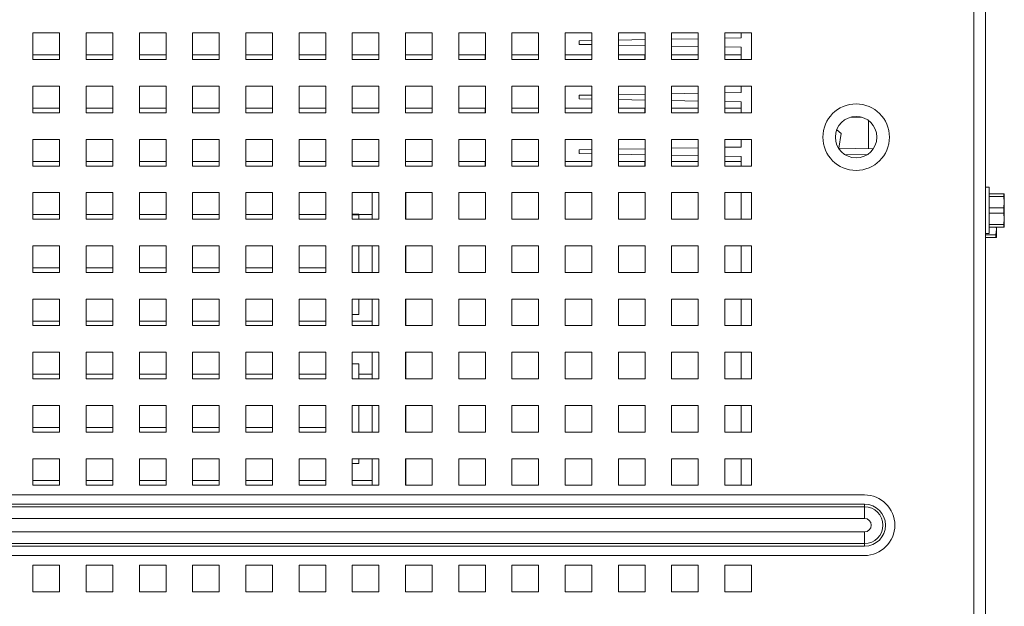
# Model space of a CAD drawing. Header units: inches. Extents: x 1 to 109, y 1 to 85.
# Tile 62 of 68: x 56.36 to 62.52, y 71.28 to 74.95. Entities that reach past the tile are written whole.
import ezdxf

# ---------------------------------------------------------------- set-up
doc = ezdxf.new("R2010")
doc.units = ezdxf.units.IN
doc.header["$MEASUREMENT"] = 0

msp = doc.modelspace()

# ---------------------------------------------------------------- linework, layer by layer
at = {"color": 7, "linetype": 'Continuous', "lineweight": 15, "ltscale": 5}
for p, q in [((62.3312, 67.4921), (62.3312, 80.6973)), ((62.4052, 80.6973), (62.4052, 67.4921)), ((56.6056, 74.8681), (56.4389, 74.8681)), ((56.4389, 74.8681), (56.4389, 74.7014)), ((56.6056, 74.7014), (56.6056, 74.8681)), ((56.9389, 74.8681), (56.7722, 74.8681)), ((56.7722, 74.8681), (56.7722, 74.7014)), ((56.9389, 74.7014), (56.9389, 74.8681)), ((57.2722, 74.8681), (57.1056, 74.8681)), ((57.1056, 74.8681), (57.1056, 74.7014)), ((57.2722, 74.7014), (57.2722, 74.8681)), ((57.6056, 74.8681), (57.4389, 74.8681)), ((57.4389, 74.8681), (57.4389, 74.7014)), ((57.6056, 74.7014), (57.6056, 74.8681)), ((57.9389, 74.8681), (57.7722, 74.8681)), ((57.7722, 74.8681), (57.7722, 74.7014)), ((57.9389, 74.7014), (57.9389, 74.8681)), ((58.2722, 74.8681), (58.1056, 74.8681)), ((58.1056, 74.8681), (58.1056, 74.7014)), ((58.2722, 74.7014), (58.2722, 74.8681)), ((58.6056, 74.8681), (58.4389, 74.8681)), ((58.4389, 74.8681), (58.4389, 74.7014)), ((58.6056, 74.7014), (58.6056, 74.8681)), ((58.9389, 74.8681), (58.7722, 74.8681)), ((58.7722, 74.8681), (58.7722, 74.7014)), ((58.9389, 74.7014), (58.9389, 74.8681)), ((59.2722, 74.8681), (59.1056, 74.8681)), ((59.1056, 74.8681), (59.1056, 74.7014)), ((59.2722, 74.7014), (59.2722, 74.8681)), ((59.6056, 74.8681), (59.4389, 74.8681)), ((59.4389, 74.8681), (59.4389, 74.7014)), ((59.6056, 74.7014), (59.6056, 74.8681)), ((59.9389, 74.8681), (59.7722, 74.8681)), ((59.7722, 74.8681), (59.7722, 74.7014)), ((59.8598, 74.8194), (59.9389, 74.8208)), ((59.8598, 74.7965), (59.8598, 74.8194)), ((59.9389, 74.7014), (59.9389, 74.8681)), ((60.2722, 74.8681), (60.1056, 74.8681)), ((60.1056, 74.8681), (60.1056, 74.7014)), ((60.1056, 74.8237), (60.2722, 74.8266)), ((60.2722, 74.7014), (60.2722, 74.8681)), ((60.6056, 74.8681), (60.4389, 74.8681)), ((60.4389, 74.8681), (60.4389, 74.7014)), ((60.4389, 74.8295), (60.6056, 74.8324)), ((60.6056, 74.7014), (60.6056, 74.8681)), ((60.9389, 74.8681), (60.7722, 74.8681)), ((60.7722, 74.8681), (60.7722, 74.7014)), ((60.7722, 74.8353), (60.8744, 74.8371)), ((60.8744, 74.8371), (60.8744, 74.8681)), ((60.9389, 74.7014), (60.9389, 74.8681)), ((59.9389, 74.7951), (59.8598, 74.7965)), ((60.2722, 74.7893), (60.1056, 74.7922)), ((60.6056, 74.7835), (60.4389, 74.7864)), ((60.8744, 74.7788), (60.7722, 74.7805)), ((60.8744, 74.7014), (60.8744, 74.7788)), ((56.4389, 74.7306), (56.6054, 74.7306)), ((56.4389, 74.7014), (56.6056, 74.7014)), ((56.6054, 74.7306), (56.6054, 74.7014)), ((56.7722, 74.7306), (56.9387, 74.7306)), ((56.7722, 74.7014), (56.9389, 74.7014)), ((56.9387, 74.7306), (56.9387, 74.7014)), ((57.1056, 74.7306), (57.2721, 74.7306)), ((57.1056, 74.7014), (57.2722, 74.7014)), ((57.2721, 74.7306), (57.2721, 74.7014)), ((57.4389, 74.7306), (57.6054, 74.7306)), ((57.4389, 74.7014), (57.6056, 74.7014)), ((57.6054, 74.7306), (57.6054, 74.7014)), ((57.7722, 74.7306), (57.9387, 74.7306)), ((57.7722, 74.7014), (57.9389, 74.7014)), ((57.9387, 74.7306), (57.9387, 74.7014)), ((58.1056, 74.7306), (58.2721, 74.7306)), ((58.1056, 74.7014), (58.2722, 74.7014)), ((58.2721, 74.7306), (58.2721, 74.7014)), ((58.4389, 74.7306), (58.6054, 74.7306)), ((58.4389, 74.7014), (58.6056, 74.7014)), ((58.6054, 74.7306), (58.6054, 74.7014)), ((58.7722, 74.7306), (58.9387, 74.7306)), ((58.7722, 74.7014), (58.9389, 74.7014)), ((58.9387, 74.7306), (58.9387, 74.7014)), ((59.1056, 74.7306), (59.2721, 74.7306)), ((59.1056, 74.7014), (59.2722, 74.7014)), ((59.2721, 74.7306), (59.2721, 74.7014)), ((59.4389, 74.7306), (59.6054, 74.7306)), ((59.4389, 74.7014), (59.6056, 74.7014)), ((59.6054, 74.7306), (59.6054, 74.7014)), ((59.7722, 74.7306), (59.9387, 74.7306)), ((59.7722, 74.7014), (59.9389, 74.7014)), ((59.9387, 74.7306), (59.9387, 74.7014)), ((60.1056, 74.7306), (60.2721, 74.7306)), ((60.1056, 74.7014), (60.2722, 74.7014)), ((60.2721, 74.7306), (60.2721, 74.7014)), ((60.4389, 74.7306), (60.6054, 74.7306)), ((60.4389, 74.7014), (60.6056, 74.7014)), ((60.6054, 74.7306), (60.6054, 74.7014)), ((60.7722, 74.7306), (60.8744, 74.7306)), ((60.7722, 74.7014), (60.9389, 74.7014)), ((56.6056, 74.5348), (56.4389, 74.5348)), ((56.4389, 74.5348), (56.4389, 74.3681)), ((56.6056, 74.3681), (56.6056, 74.5348)), ((56.9389, 74.5348), (56.7722, 74.5348)), ((56.7722, 74.5348), (56.7722, 74.3681)), ((56.9389, 74.3681), (56.9389, 74.5348)), ((57.2722, 74.5348), (57.1056, 74.5348)), ((57.1056, 74.5348), (57.1056, 74.3681)), ((57.2722, 74.3681), (57.2722, 74.5348)), ((57.6056, 74.5348), (57.4389, 74.5348)), ((57.4389, 74.5348), (57.4389, 74.3681)), ((57.6056, 74.3681), (57.6056, 74.5348)), ((57.9389, 74.5348), (57.7722, 74.5348)), ((57.7722, 74.5348), (57.7722, 74.3681)), ((57.9389, 74.3681), (57.9389, 74.5348)), ((58.2722, 74.5348), (58.1056, 74.5348)), ((58.1056, 74.5348), (58.1056, 74.3681)), ((58.2722, 74.3681), (58.2722, 74.5348)), ((58.6056, 74.5348), (58.4389, 74.5348)), ((58.4389, 74.5348), (58.4389, 74.3681)), ((58.6056, 74.3681), (58.6056, 74.5348)), ((58.9389, 74.5348), (58.7722, 74.5348)), ((58.7722, 74.5348), (58.7722, 74.3681)), ((58.9389, 74.3681), (58.9389, 74.5348)), ((59.2722, 74.5348), (59.1056, 74.5348)), ((59.1056, 74.5348), (59.1056, 74.3681)), ((59.2722, 74.3681), (59.2722, 74.5348)), ((59.6056, 74.5348), (59.4389, 74.5348)), ((59.4389, 74.5348), (59.4389, 74.3681)), ((59.6056, 74.3681), (59.6056, 74.5348)), ((59.9389, 74.5348), (59.7722, 74.5348)), ((59.7722, 74.5348), (59.7722, 74.3681)), ((59.9389, 74.3681), (59.9389, 74.5348)), ((60.2722, 74.5348), (60.1056, 74.5348)), ((60.1056, 74.5348), (60.1056, 74.3681)), ((60.2722, 74.3681), (60.2722, 74.5348)), ((60.6056, 74.5348), (60.4389, 74.5348)), ((60.4389, 74.5348), (60.4389, 74.3681)), ((60.6056, 74.3681), (60.6056, 74.5348)), ((60.9389, 74.5348), (60.7722, 74.5348)), ((60.7722, 74.5348), (60.7722, 74.3681)), ((60.8744, 74.4954), (60.8744, 74.5348)), ((60.9389, 74.3681), (60.9389, 74.5348)), ((59.8598, 74.4777), (59.9389, 74.4791)), ((59.8598, 74.4548), (59.8598, 74.4777)), ((59.9389, 74.4534), (59.8598, 74.4548)), ((60.1056, 74.482), (60.2722, 74.4849)), ((60.2722, 74.4476), (60.1056, 74.4505)), ((60.4389, 74.4878), (60.6056, 74.4907)), ((60.6056, 74.4418), (60.4389, 74.4447)), ((60.7722, 74.4936), (60.8744, 74.4954)), ((60.8744, 74.4371), (60.7722, 74.4389)), ((56.4389, 74.3973), (56.6054, 74.3973)), ((56.6054, 74.3973), (56.6054, 74.3681)), ((56.7722, 74.3973), (56.9387, 74.3973)), ((56.9387, 74.3973), (56.9387, 74.3681)), ((57.1056, 74.3973), (57.2721, 74.3973)), ((57.2721, 74.3973), (57.2721, 74.3681)), ((57.4389, 74.3973), (57.6054, 74.3973)), ((57.6054, 74.3973), (57.6054, 74.3681)), ((57.7722, 74.3973), (57.9387, 74.3973)), ((57.9387, 74.3973), (57.9387, 74.3681)), ((58.1056, 74.3973), (58.2721, 74.3973)), ((58.2721, 74.3973), (58.2721, 74.3681)), ((58.4389, 74.3973), (58.6054, 74.3973)), ((58.6054, 74.3973), (58.6054, 74.3681)), ((58.7722, 74.3973), (58.9387, 74.3973)), ((58.9387, 74.3973), (58.9387, 74.3681)), ((59.1056, 74.3973), (59.2721, 74.3973)), ((59.2721, 74.3973), (59.2721, 74.3681)), ((59.4389, 74.3973), (59.6054, 74.3973)), ((59.6054, 74.3973), (59.6054, 74.3681)), ((59.7722, 74.3973), (59.9387, 74.3973)), ((59.9387, 74.3973), (59.9387, 74.3681)), ((60.1056, 74.3973), (60.2721, 74.3973)), ((60.2721, 74.3973), (60.2721, 74.3681)), ((60.4389, 74.3973), (60.6054, 74.3973)), ((60.6054, 74.3973), (60.6054, 74.3681)), ((60.7722, 74.3973), (60.8744, 74.3973)), ((60.8744, 74.3681), (60.8744, 74.4371)), ((56.4389, 74.3681), (56.6056, 74.3681)), ((56.7722, 74.3681), (56.9389, 74.3681)), ((57.1056, 74.3681), (57.2722, 74.3681)), ((57.4389, 74.3681), (57.6056, 74.3681)), ((57.7722, 74.3681), (57.9389, 74.3681)), ((58.1056, 74.3681), (58.2722, 74.3681)), ((58.4389, 74.3681), (58.6056, 74.3681)), ((58.7722, 74.3681), (58.9389, 74.3681)), ((59.1056, 74.3681), (59.2722, 74.3681)), ((59.4389, 74.3681), (59.6056, 74.3681)), ((59.7722, 74.3681), (59.9389, 74.3681)), ((60.1056, 74.3681), (60.2722, 74.3681)), ((60.4389, 74.3681), (60.6056, 74.3681)), ((60.7722, 74.3681), (60.9389, 74.3681)), ((61.6283, 74.3411), (61.5604, 74.3411)), ((61.6731, 74.319), (61.6731, 74.1426)), ((61.5003, 74.2395), (61.4727, 74.2614)), ((56.6056, 74.2014), (56.4389, 74.2014)), ((56.4389, 74.2014), (56.4389, 74.0348)), ((56.6056, 74.0348), (56.6056, 74.2014)), ((56.9389, 74.2014), (56.7722, 74.2014)), ((56.7722, 74.2014), (56.7722, 74.0348)), ((56.9389, 74.0348), (56.9389, 74.2014)), ((57.2722, 74.2014), (57.1056, 74.2014)), ((57.1056, 74.2014), (57.1056, 74.0348)), ((57.2722, 74.0348), (57.2722, 74.2014)), ((57.6056, 74.2014), (57.4389, 74.2014)), ((57.4389, 74.2014), (57.4389, 74.0348)), ((57.6056, 74.0348), (57.6056, 74.2014)), ((57.9389, 74.2014), (57.7722, 74.2014)), ((57.7722, 74.2014), (57.7722, 74.0348)), ((57.9389, 74.0348), (57.9389, 74.2014)), ((58.2722, 74.2014), (58.1056, 74.2014)), ((58.1056, 74.2014), (58.1056, 74.0348)), ((58.2722, 74.0348), (58.2722, 74.2014)), ((58.6056, 74.2014), (58.4389, 74.2014)), ((58.4389, 74.2014), (58.4389, 74.0348)), ((58.6056, 74.0348), (58.6056, 74.2014)), ((58.9389, 74.2014), (58.7722, 74.2014)), ((58.7722, 74.2014), (58.7722, 74.0348)), ((58.9389, 74.0348), (58.9389, 74.2014)), ((59.2722, 74.2014), (59.1056, 74.2014)), ((59.1056, 74.2014), (59.1056, 74.0348)), ((59.2722, 74.0348), (59.2722, 74.2014)), ((59.6056, 74.2014), (59.4389, 74.2014)), ((59.4389, 74.2014), (59.4389, 74.0348)), ((59.6056, 74.0348), (59.6056, 74.2014)), ((59.9389, 74.2014), (59.7722, 74.2014)), ((59.7722, 74.2014), (59.7722, 74.0348)), ((59.9389, 74.0348), (59.9389, 74.2014)), ((60.2722, 74.2014), (60.1056, 74.2014)), ((60.1056, 74.2014), (60.1056, 74.0348)), ((60.2722, 74.0348), (60.2722, 74.2014)), ((60.6056, 74.2014), (60.4389, 74.2014)), ((60.4389, 74.2014), (60.4389, 74.0348)), ((60.6056, 74.0348), (60.6056, 74.2014)), ((60.9389, 74.2014), (60.7722, 74.2014)), ((60.7722, 74.2014), (60.7722, 74.0348)), ((60.8744, 74.1538), (60.8744, 74.2014)), ((60.9389, 74.0348), (60.9389, 74.2014)), ((61.4863, 74.1458), (61.5003, 74.2395)), ((59.8598, 74.136), (59.9389, 74.1374)), ((59.8598, 74.1131), (59.8598, 74.136)), ((60.1056, 74.1403), (60.2722, 74.1432)), ((60.4389, 74.1462), (60.6056, 74.1491)), ((60.7722, 74.152), (60.8744, 74.1538)), ((61.7016, 74.1421), (61.4847, 74.1459)), ((59.9389, 74.1118), (59.8598, 74.1131)), ((60.2722, 74.1059), (60.1056, 74.1088)), ((60.6056, 74.1001), (60.4389, 74.103)), ((60.8744, 74.0954), (60.7722, 74.0972)), ((60.8744, 74.0348), (60.8744, 74.0954)), ((61.5276, 74.1041), (61.665, 74.1065)), ((56.4389, 74.0639), (56.6054, 74.0639)), ((56.4389, 74.0348), (56.6056, 74.0348)), ((56.6054, 74.0639), (56.6054, 74.0348)), ((56.7722, 74.0639), (56.9387, 74.0639)), ((56.7722, 74.0348), (56.9389, 74.0348)), ((56.9387, 74.0639), (56.9387, 74.0348)), ((57.1056, 74.0639), (57.2721, 74.0639)), ((57.1056, 74.0348), (57.2722, 74.0348)), ((57.2721, 74.0639), (57.2721, 74.0348)), ((57.4389, 74.0639), (57.6054, 74.0639)), ((57.4389, 74.0348), (57.6056, 74.0348)), ((57.6054, 74.0639), (57.6054, 74.0348)), ((57.7722, 74.0639), (57.9387, 74.0639)), ((57.7722, 74.0348), (57.9389, 74.0348)), ((57.9387, 74.0639), (57.9387, 74.0348)), ((58.1056, 74.0639), (58.2721, 74.0639)), ((58.1056, 74.0348), (58.2722, 74.0348)), ((58.2721, 74.0639), (58.2721, 74.0348)), ((58.4389, 74.0639), (58.6054, 74.0639)), ((58.4389, 74.0348), (58.6056, 74.0348)), ((58.6054, 74.0639), (58.6054, 74.0348)), ((58.7722, 74.0639), (58.9387, 74.0639)), ((58.7722, 74.0348), (58.9389, 74.0348)), ((58.9387, 74.0639), (58.9387, 74.0348)), ((59.1056, 74.0639), (59.2721, 74.0639)), ((59.1056, 74.0348), (59.2722, 74.0348)), ((59.2721, 74.0639), (59.2721, 74.0348)), ((59.4389, 74.0639), (59.6054, 74.0639)), ((59.4389, 74.0348), (59.6056, 74.0348)), ((59.6054, 74.0639), (59.6054, 74.0348)), ((59.7722, 74.0639), (59.9387, 74.0639)), ((59.7722, 74.0348), (59.9389, 74.0348)), ((59.9387, 74.0639), (59.9387, 74.0348)), ((60.1056, 74.0639), (60.2721, 74.0639)), ((60.1056, 74.0348), (60.2722, 74.0348)), ((60.2721, 74.0639), (60.2721, 74.0348)), ((60.4389, 74.0639), (60.6054, 74.0639)), ((60.4389, 74.0348), (60.6056, 74.0348)), ((60.6054, 74.0639), (60.6054, 74.0348)), ((60.7722, 74.0639), (60.8744, 74.0639)), ((60.7722, 74.0348), (60.9389, 74.0348)), ((62.4287, 73.9014), (62.4052, 73.9014)), ((62.4287, 73.6114), (62.4287, 73.9014)), ((56.6056, 73.8681), (56.4389, 73.8681)), ((56.4389, 73.8681), (56.4389, 73.7014)), ((56.6056, 73.7014), (56.6056, 73.8681)), ((56.9389, 73.8681), (56.7722, 73.8681)), ((56.7722, 73.8681), (56.7722, 73.7014)), ((56.9389, 73.7014), (56.9389, 73.8681)), ((57.2722, 73.8681), (57.1056, 73.8681)), ((57.1056, 73.8681), (57.1056, 73.7014)), ((57.2722, 73.7014), (57.2722, 73.8681)), ((57.6056, 73.8681), (57.4389, 73.8681)), ((57.4389, 73.8681), (57.4389, 73.7014)), ((57.6056, 73.7014), (57.6056, 73.8681)), ((57.9389, 73.8681), (57.7722, 73.8681)), ((57.7722, 73.8681), (57.7722, 73.7014)), ((57.9389, 73.7014), (57.9389, 73.8681)), ((58.2722, 73.8681), (58.1056, 73.8681)), ((58.1056, 73.8681), (58.1056, 73.7014)), ((58.2722, 73.7014), (58.2722, 73.8681)), ((58.6056, 73.8681), (58.4389, 73.8681)), ((58.4389, 73.8681), (58.4389, 73.7014)), ((58.5623, 73.7014), (58.5623, 73.8681)), ((58.6056, 73.7014), (58.6056, 73.8681)), ((58.9389, 73.8681), (58.7722, 73.8681)), ((58.7722, 73.8681), (58.7722, 73.7014)), ((58.7739, 73.8681), (58.7739, 73.7014)), ((58.9389, 73.7014), (58.9389, 73.8681)), ((59.2722, 73.8681), (59.1056, 73.8681)), ((59.1056, 73.8681), (59.1056, 73.7014)), ((59.2722, 73.7014), (59.2722, 73.8681)), ((59.6056, 73.8681), (59.4389, 73.8681)), ((59.4389, 73.8681), (59.4389, 73.7014)), ((59.6056, 73.7014), (59.6056, 73.8681)), ((59.9389, 73.8681), (59.7722, 73.8681)), ((59.7722, 73.8681), (59.7722, 73.7014)), ((59.9389, 73.7014), (59.9389, 73.8681)), ((60.2722, 73.8681), (60.1056, 73.8681)), ((60.1056, 73.8681), (60.1056, 73.7014)), ((60.2722, 73.7014), (60.2722, 73.8681)), ((60.6056, 73.8681), (60.4389, 73.8681)), ((60.4389, 73.8681), (60.4389, 73.7014)), ((60.6056, 73.7014), (60.6056, 73.8681)), ((60.9389, 73.8681), (60.7722, 73.8681)), ((60.7722, 73.8681), (60.7722, 73.7014)), ((60.8744, 73.7014), (60.8744, 73.8681)), ((60.9389, 73.7014), (60.9389, 73.8681)), ((62.4287, 73.8606), (62.5191, 73.8606)), ((62.5191, 73.8441), (62.4287, 73.8441)), ((62.5191, 73.8441), (62.5191, 73.8606)), ((62.5227, 73.8085), (62.5191, 73.8441)), ((62.5227, 73.8598), (62.5223, 73.8606)), ((62.5227, 73.8598), (62.5227, 73.8085)), ((62.4287, 73.7729), (62.5191, 73.7729)), ((62.5191, 73.7729), (62.5227, 73.8085)), ((62.5191, 73.74), (62.5191, 73.7729)), ((62.5227, 73.8085), (62.5227, 73.7043)), ((56.4389, 73.7306), (56.6054, 73.7306)), ((56.4389, 73.7014), (56.6056, 73.7014)), ((56.6054, 73.7306), (56.6054, 73.7014)), ((56.7722, 73.7306), (56.9387, 73.7306)), ((56.7722, 73.7014), (56.9389, 73.7014)), ((56.9387, 73.7306), (56.9387, 73.7014)), ((57.1056, 73.7306), (57.2721, 73.7306)), ((57.1056, 73.7014), (57.2722, 73.7014)), ((57.2721, 73.7306), (57.2721, 73.7014)), ((57.4389, 73.7306), (57.6054, 73.7306)), ((57.4389, 73.7014), (57.6056, 73.7014)), ((57.6054, 73.7306), (57.6054, 73.7014)), ((57.7722, 73.7306), (57.9387, 73.7306)), ((57.7722, 73.7014), (57.9389, 73.7014)), ((57.9387, 73.7306), (57.9387, 73.7014)), ((58.1056, 73.7306), (58.2721, 73.7306)), ((58.1056, 73.7014), (58.2722, 73.7014)), ((58.2721, 73.7306), (58.2721, 73.7014)), ((58.4389, 73.7327), (58.479, 73.7327)), ((58.4389, 73.7292), (58.479, 73.7292)), ((58.4389, 73.7014), (58.6056, 73.7014)), ((58.479, 73.7292), (58.479, 73.7327)), ((58.479, 73.7306), (58.5623, 73.7306)), ((58.479, 73.7014), (58.479, 73.7292)), ((58.7722, 73.7014), (58.9389, 73.7014)), ((59.1056, 73.7014), (59.2722, 73.7014)), ((59.4389, 73.7014), (59.6056, 73.7014)), ((59.7722, 73.7014), (59.9389, 73.7014)), ((60.1056, 73.7014), (60.2722, 73.7014)), ((60.4389, 73.7014), (60.6056, 73.7014)), ((60.7722, 73.7014), (60.9389, 73.7014)), ((62.5191, 73.74), (62.4287, 73.74)), ((62.5227, 73.7043), (62.5191, 73.74)), ((62.5191, 73.6687), (62.5227, 73.7043)), ((62.5227, 73.6531), (62.5227, 73.7043)), ((62.4287, 73.6687), (62.5191, 73.6687)), ((62.5191, 73.6523), (62.4287, 73.6523)), ((62.4692, 73.603), (62.4729, 73.6387)), ((62.4729, 73.6387), (62.4715, 73.6523)), ((62.4729, 73.6523), (62.4729, 73.6387)), ((62.4729, 73.5874), (62.4729, 73.6387)), ((62.5191, 73.6523), (62.5191, 73.6687)), ((62.5223, 73.6523), (62.5227, 73.6531)), ((62.4052, 73.6114), (62.4287, 73.6114)), ((62.4052, 73.603), (62.4692, 73.603)), ((62.4692, 73.5866), (62.4052, 73.5866)), ((62.4692, 73.5866), (62.4692, 73.603)), ((62.4725, 73.5866), (62.4729, 73.5874)), ((56.6056, 73.5348), (56.4389, 73.5348)), ((56.4389, 73.5348), (56.4389, 73.3681)), ((56.6056, 73.3681), (56.6056, 73.5348)), ((56.9389, 73.5348), (56.7722, 73.5348)), ((56.7722, 73.5348), (56.7722, 73.3681)), ((56.9389, 73.3681), (56.9389, 73.5348)), ((57.2722, 73.5348), (57.1056, 73.5348)), ((57.1056, 73.5348), (57.1056, 73.3681)), ((57.2722, 73.3681), (57.2722, 73.5348)), ((57.6056, 73.5348), (57.4389, 73.5348)), ((57.4389, 73.5348), (57.4389, 73.3681)), ((57.6056, 73.3681), (57.6056, 73.5348)), ((57.9389, 73.5348), (57.7722, 73.5348)), ((57.7722, 73.5348), (57.7722, 73.3681)), ((57.9389, 73.3681), (57.9389, 73.5348)), ((58.2722, 73.5348), (58.1056, 73.5348)), ((58.1056, 73.5348), (58.1056, 73.3681)), ((58.2722, 73.3681), (58.2722, 73.5348)), ((58.6056, 73.5348), (58.4389, 73.5348)), ((58.4389, 73.5348), (58.4389, 73.3681)), ((58.479, 73.4204), (58.479, 73.5348)), ((58.5623, 73.3681), (58.5623, 73.5348)), ((58.6056, 73.3681), (58.6056, 73.5348)), ((58.9389, 73.5348), (58.7722, 73.5348)), ((58.7722, 73.5348), (58.7722, 73.3681)), ((58.7739, 73.5348), (58.7739, 73.3681)), ((58.9389, 73.3681), (58.9389, 73.5348)), ((59.2722, 73.5348), (59.1056, 73.5348)), ((59.1056, 73.5348), (59.1056, 73.3681)), ((59.2722, 73.3681), (59.2722, 73.5348)), ((59.6056, 73.5348), (59.4389, 73.5348)), ((59.4389, 73.5348), (59.4389, 73.3681)), ((59.6056, 73.3681), (59.6056, 73.5348)), ((59.9389, 73.5348), (59.7722, 73.5348)), ((59.7722, 73.5348), (59.7722, 73.3681)), ((59.9389, 73.3681), (59.9389, 73.5348)), ((60.2722, 73.5348), (60.1056, 73.5348)), ((60.1056, 73.5348), (60.1056, 73.3681)), ((60.2722, 73.3681), (60.2722, 73.5348)), ((60.6056, 73.5348), (60.4389, 73.5348)), ((60.4389, 73.5348), (60.4389, 73.3681)), ((60.6056, 73.3681), (60.6056, 73.5348)), ((60.9389, 73.5348), (60.7722, 73.5348)), ((60.7722, 73.5348), (60.7722, 73.3681)), ((60.8744, 73.3681), (60.8744, 73.5348)), ((60.9389, 73.3681), (60.9389, 73.5348)), ((56.4389, 73.3973), (56.6054, 73.3973)), ((56.6054, 73.3973), (56.6054, 73.3681)), ((56.7722, 73.3973), (56.9387, 73.3973)), ((56.9387, 73.3973), (56.9387, 73.3681)), ((57.1056, 73.3973), (57.2721, 73.3973)), ((57.2721, 73.3973), (57.2721, 73.3681)), ((57.4389, 73.3973), (57.6054, 73.3973)), ((57.6054, 73.3973), (57.6054, 73.3681)), ((57.7722, 73.3973), (57.9387, 73.3973)), ((57.9387, 73.3973), (57.9387, 73.3681)), ((58.1056, 73.3973), (58.2721, 73.3973)), ((58.2721, 73.3973), (58.2721, 73.3681)), ((58.479, 73.3681), (58.479, 73.4204)), ((56.4389, 73.3681), (56.6056, 73.3681)), ((56.7722, 73.3681), (56.9389, 73.3681)), ((57.1056, 73.3681), (57.2722, 73.3681)), ((57.4389, 73.3681), (57.6056, 73.3681)), ((57.7722, 73.3681), (57.9389, 73.3681)), ((58.1056, 73.3681), (58.2722, 73.3681)), ((58.4389, 73.3681), (58.6056, 73.3681)), ((58.7722, 73.3681), (58.9389, 73.3681)), ((59.1056, 73.3681), (59.2722, 73.3681)), ((59.4389, 73.3681), (59.6056, 73.3681)), ((59.7722, 73.3681), (59.9389, 73.3681)), ((60.1056, 73.3681), (60.2722, 73.3681)), ((60.4389, 73.3681), (60.6056, 73.3681)), ((60.7722, 73.3681), (60.9389, 73.3681)), ((56.6056, 73.2014), (56.4389, 73.2014)), ((56.4389, 73.2014), (56.4389, 73.0348)), ((56.6056, 73.0348), (56.6056, 73.2014)), ((56.9389, 73.2014), (56.7722, 73.2014)), ((56.7722, 73.2014), (56.7722, 73.0348)), ((56.9389, 73.0348), (56.9389, 73.2014)), ((57.2722, 73.2014), (57.1056, 73.2014)), ((57.1056, 73.2014), (57.1056, 73.0348)), ((57.2722, 73.0348), (57.2722, 73.2014)), ((57.6056, 73.2014), (57.4389, 73.2014)), ((57.4389, 73.2014), (57.4389, 73.0348)), ((57.6056, 73.0348), (57.6056, 73.2014)), ((57.9389, 73.2014), (57.7722, 73.2014)), ((57.7722, 73.2014), (57.7722, 73.0348)), ((57.9389, 73.0348), (57.9389, 73.2014)), ((58.2722, 73.2014), (58.1056, 73.2014)), ((58.1056, 73.2014), (58.1056, 73.0348)), ((58.2722, 73.0348), (58.2722, 73.2014)), ((58.6056, 73.2014), (58.4389, 73.2014)), ((58.4389, 73.2014), (58.4389, 73.0348)), ((58.479, 73.1042), (58.479, 73.2014)), ((58.5623, 73.0348), (58.5623, 73.2014)), ((58.6056, 73.0348), (58.6056, 73.2014)), ((58.9389, 73.2014), (58.7722, 73.2014)), ((58.7722, 73.2014), (58.7722, 73.0348)), ((58.7739, 73.2014), (58.7739, 73.0348)), ((58.9389, 73.0348), (58.9389, 73.2014)), ((59.2722, 73.2014), (59.1056, 73.2014)), ((59.1056, 73.2014), (59.1056, 73.0348)), ((59.2722, 73.0348), (59.2722, 73.2014)), ((59.6056, 73.2014), (59.4389, 73.2014)), ((59.4389, 73.2014), (59.4389, 73.0348)), ((59.6056, 73.0348), (59.6056, 73.2014)), ((59.9389, 73.2014), (59.7722, 73.2014)), ((59.7722, 73.2014), (59.7722, 73.0348)), ((59.9389, 73.0348), (59.9389, 73.2014)), ((60.2722, 73.2014), (60.1056, 73.2014)), ((60.1056, 73.2014), (60.1056, 73.0348)), ((60.2722, 73.0348), (60.2722, 73.2014)), ((60.6056, 73.2014), (60.4389, 73.2014)), ((60.4389, 73.2014), (60.4389, 73.0348)), ((60.6056, 73.0348), (60.6056, 73.2014)), ((60.9389, 73.2014), (60.7722, 73.2014)), ((60.7722, 73.2014), (60.7722, 73.0348)), ((60.8744, 73.0348), (60.8744, 73.2014)), ((60.9389, 73.0348), (60.9389, 73.2014)), ((58.4389, 73.1042), (58.479, 73.1042)), ((56.4389, 73.0639), (56.6054, 73.0639)), ((56.4389, 73.0348), (56.6056, 73.0348)), ((56.6054, 73.0639), (56.6054, 73.0348)), ((56.7722, 73.0639), (56.9387, 73.0639)), ((56.7722, 73.0348), (56.9389, 73.0348)), ((56.9387, 73.0639), (56.9387, 73.0348)), ((57.1056, 73.0639), (57.2721, 73.0639)), ((57.1056, 73.0348), (57.2722, 73.0348)), ((57.2721, 73.0639), (57.2721, 73.0348)), ((57.4389, 73.0639), (57.6054, 73.0639)), ((57.4389, 73.0348), (57.6056, 73.0348)), ((57.6054, 73.0639), (57.6054, 73.0348)), ((57.7722, 73.0639), (57.9387, 73.0639)), ((57.7722, 73.0348), (57.9389, 73.0348)), ((57.9387, 73.0639), (57.9387, 73.0348)), ((58.1056, 73.0639), (58.2721, 73.0639)), ((58.1056, 73.0348), (58.2722, 73.0348)), ((58.2721, 73.0639), (58.2721, 73.0348)), ((58.4389, 73.0639), (58.5623, 73.0639)), ((58.4389, 73.0348), (58.6056, 73.0348)), ((58.7722, 73.0348), (58.9389, 73.0348)), ((59.1056, 73.0348), (59.2722, 73.0348)), ((59.4389, 73.0348), (59.6056, 73.0348)), ((59.7722, 73.0348), (59.9389, 73.0348)), ((60.1056, 73.0348), (60.2722, 73.0348)), ((60.4389, 73.0348), (60.6056, 73.0348)), ((60.7722, 73.0348), (60.9389, 73.0348)), ((56.6056, 72.8681), (56.4389, 72.8681)), ((56.4389, 72.8681), (56.4389, 72.7014)), ((56.6056, 72.7014), (56.6056, 72.8681)), ((56.9389, 72.8681), (56.7722, 72.8681)), ((56.7722, 72.8681), (56.7722, 72.7014)), ((56.9389, 72.7014), (56.9389, 72.8681)), ((57.2722, 72.8681), (57.1056, 72.8681)), ((57.1056, 72.8681), (57.1056, 72.7014)), ((57.2722, 72.7014), (57.2722, 72.8681)), ((57.6056, 72.8681), (57.4389, 72.8681)), ((57.4389, 72.8681), (57.4389, 72.7014)), ((57.6056, 72.7014), (57.6056, 72.8681)), ((57.9389, 72.8681), (57.7722, 72.8681)), ((57.7722, 72.8681), (57.7722, 72.7014)), ((57.9389, 72.7014), (57.9389, 72.8681)), ((58.2722, 72.8681), (58.1056, 72.8681)), ((58.1056, 72.8681), (58.1056, 72.7014)), ((58.2722, 72.7014), (58.2722, 72.8681)), ((58.6056, 72.8681), (58.4389, 72.8681)), ((58.4389, 72.8681), (58.4389, 72.7014)), ((58.5623, 72.7014), (58.5623, 72.8681)), ((58.6056, 72.7014), (58.6056, 72.8681)), ((58.9389, 72.8681), (58.7722, 72.8681)), ((58.7722, 72.8681), (58.7722, 72.7014)), ((58.7739, 72.8681), (58.7739, 72.7014)), ((58.9389, 72.7014), (58.9389, 72.8681)), ((59.2722, 72.8681), (59.1056, 72.8681)), ((59.1056, 72.8681), (59.1056, 72.7014)), ((59.2722, 72.7014), (59.2722, 72.8681)), ((59.6056, 72.8681), (59.4389, 72.8681)), ((59.4389, 72.8681), (59.4389, 72.7014)), ((59.6056, 72.7014), (59.6056, 72.8681)), ((59.9389, 72.8681), (59.7722, 72.8681)), ((59.7722, 72.8681), (59.7722, 72.7014)), ((59.9389, 72.7014), (59.9389, 72.8681)), ((60.2722, 72.8681), (60.1056, 72.8681)), ((60.1056, 72.8681), (60.1056, 72.7014)), ((60.2722, 72.7014), (60.2722, 72.8681)), ((60.6056, 72.8681), (60.4389, 72.8681)), ((60.4389, 72.8681), (60.4389, 72.7014)), ((60.6056, 72.7014), (60.6056, 72.8681)), ((60.9389, 72.8681), (60.7722, 72.8681)), ((60.7722, 72.8681), (60.7722, 72.7014)), ((60.8744, 72.8681), (60.8744, 72.7014)), ((60.9389, 72.7014), (60.9389, 72.8681)), ((58.4389, 72.7959), (58.479, 72.7959)), ((58.479, 72.7014), (58.479, 72.7959)), ((56.4389, 72.7306), (56.6054, 72.7306)), ((56.6054, 72.7306), (56.6054, 72.7014)), ((56.7722, 72.7306), (56.9387, 72.7306)), ((56.9387, 72.7306), (56.9387, 72.7014)), ((57.1056, 72.7306), (57.2721, 72.7306)), ((57.2721, 72.7306), (57.2721, 72.7014)), ((57.4389, 72.7306), (57.6054, 72.7306)), ((57.6054, 72.7306), (57.6054, 72.7014)), ((57.7722, 72.7306), (57.9387, 72.7306)), ((57.9387, 72.7306), (57.9387, 72.7014)), ((58.1056, 72.7306), (58.2721, 72.7306)), ((58.2721, 72.7306), (58.2721, 72.7014)), ((58.479, 72.7306), (58.5623, 72.7306)), ((56.4389, 72.7014), (56.6056, 72.7014)), ((56.7722, 72.7014), (56.9389, 72.7014)), ((57.1056, 72.7014), (57.2722, 72.7014)), ((57.4389, 72.7014), (57.6056, 72.7014)), ((57.7722, 72.7014), (57.9389, 72.7014)), ((58.1056, 72.7014), (58.2722, 72.7014)), ((58.4389, 72.7014), (58.6056, 72.7014)), ((58.7722, 72.7014), (58.9389, 72.7014)), ((59.1056, 72.7014), (59.2722, 72.7014)), ((59.4389, 72.7014), (59.6056, 72.7014)), ((59.7722, 72.7014), (59.9389, 72.7014)), ((60.1056, 72.7014), (60.2722, 72.7014)), ((60.4389, 72.7014), (60.6056, 72.7014)), ((60.7722, 72.7014), (60.9389, 72.7014)), ((56.6056, 72.5348), (56.4389, 72.5348)), ((56.4389, 72.5348), (56.4389, 72.3681)), ((56.6056, 72.3681), (56.6056, 72.5348)), ((56.9389, 72.5348), (56.7722, 72.5348)), ((56.7722, 72.5348), (56.7722, 72.3681)), ((56.9389, 72.3681), (56.9389, 72.5348)), ((57.2722, 72.5348), (57.1056, 72.5348)), ((57.1056, 72.5348), (57.1056, 72.3681)), ((57.2722, 72.3681), (57.2722, 72.5348)), ((57.6056, 72.5348), (57.4389, 72.5348)), ((57.4389, 72.5348), (57.4389, 72.3681)), ((57.6056, 72.3681), (57.6056, 72.5348)), ((57.9389, 72.5348), (57.7722, 72.5348)), ((57.7722, 72.5348), (57.7722, 72.3681)), ((57.9389, 72.3681), (57.9389, 72.5348)), ((58.2722, 72.5348), (58.1056, 72.5348)), ((58.1056, 72.5348), (58.1056, 72.3681)), ((58.2722, 72.3681), (58.2722, 72.5348)), ((58.6056, 72.5348), (58.4389, 72.5348)), ((58.4389, 72.5348), (58.4389, 72.3681)), ((58.479, 72.3681), (58.479, 72.5348)), ((58.5623, 72.3681), (58.5623, 72.5348)), ((58.6056, 72.3681), (58.6056, 72.5348)), ((58.9389, 72.5348), (58.7722, 72.5348)), ((58.7722, 72.5348), (58.7722, 72.3681)), ((58.7739, 72.5348), (58.7739, 72.3681)), ((58.9389, 72.3681), (58.9389, 72.5348)), ((59.2722, 72.5348), (59.1056, 72.5348)), ((59.1056, 72.5348), (59.1056, 72.3681)), ((59.2722, 72.3681), (59.2722, 72.5348)), ((59.6056, 72.5348), (59.4389, 72.5348)), ((59.4389, 72.5348), (59.4389, 72.3681)), ((59.6056, 72.3681), (59.6056, 72.5348)), ((59.9389, 72.5348), (59.7722, 72.5348)), ((59.7722, 72.5348), (59.7722, 72.3681)), ((59.9389, 72.3681), (59.9389, 72.5348)), ((60.2722, 72.5348), (60.1056, 72.5348)), ((60.1056, 72.5348), (60.1056, 72.3681)), ((60.2722, 72.3681), (60.2722, 72.5348)), ((60.6056, 72.5348), (60.4389, 72.5348)), ((60.4389, 72.5348), (60.4389, 72.3681)), ((60.6056, 72.3681), (60.6056, 72.5348)), ((60.9389, 72.5348), (60.7722, 72.5348)), ((60.7722, 72.5348), (60.7722, 72.3681)), ((60.8744, 72.5348), (60.8744, 72.3681)), ((60.9389, 72.3681), (60.9389, 72.5348)), ((56.4389, 72.3973), (56.6054, 72.3973)), ((56.4389, 72.3681), (56.6056, 72.3681)), ((56.6054, 72.3973), (56.6054, 72.3681)), ((56.7722, 72.3973), (56.9387, 72.3973)), ((56.7722, 72.3681), (56.9389, 72.3681)), ((56.9387, 72.3973), (56.9387, 72.3681)), ((57.1056, 72.3973), (57.2721, 72.3973)), ((57.1056, 72.3681), (57.2722, 72.3681)), ((57.2721, 72.3973), (57.2721, 72.3681)), ((57.4389, 72.3973), (57.6054, 72.3973)), ((57.4389, 72.3681), (57.6056, 72.3681)), ((57.6054, 72.3973), (57.6054, 72.3681)), ((57.7722, 72.3973), (57.9387, 72.3973)), ((57.7722, 72.3681), (57.9389, 72.3681)), ((57.9387, 72.3973), (57.9387, 72.3681)), ((58.1056, 72.3973), (58.2721, 72.3973)), ((58.1056, 72.3681), (58.2722, 72.3681)), ((58.2721, 72.3973), (58.2721, 72.3681)), ((58.4389, 72.3681), (58.6056, 72.3681)), ((58.7722, 72.3681), (58.9389, 72.3681)), ((59.1056, 72.3681), (59.2722, 72.3681)), ((59.4389, 72.3681), (59.6056, 72.3681)), ((59.7722, 72.3681), (59.9389, 72.3681)), ((60.1056, 72.3681), (60.2722, 72.3681)), ((60.4389, 72.3681), (60.6056, 72.3681)), ((60.7722, 72.3681), (60.9389, 72.3681)), ((56.6056, 72.2014), (56.4389, 72.2014)), ((56.4389, 72.2014), (56.4389, 72.0348)), ((56.6056, 72.0348), (56.6056, 72.2014)), ((56.9389, 72.2014), (56.7722, 72.2014)), ((56.7722, 72.2014), (56.7722, 72.0348)), ((56.9389, 72.0348), (56.9389, 72.2014)), ((57.2722, 72.2014), (57.1056, 72.2014)), ((57.1056, 72.2014), (57.1056, 72.0348)), ((57.2722, 72.0348), (57.2722, 72.2014)), ((57.6056, 72.2014), (57.4389, 72.2014)), ((57.4389, 72.2014), (57.4389, 72.0348)), ((57.6056, 72.0348), (57.6056, 72.2014)), ((57.9389, 72.2014), (57.7722, 72.2014)), ((57.7722, 72.2014), (57.7722, 72.0348)), ((57.9389, 72.0348), (57.9389, 72.2014)), ((58.2722, 72.2014), (58.1056, 72.2014)), ((58.1056, 72.2014), (58.1056, 72.0348)), ((58.2722, 72.0348), (58.2722, 72.2014)), ((58.6056, 72.2014), (58.4389, 72.2014)), ((58.4389, 72.2014), (58.4389, 72.0348)), ((58.4389, 72.1709), (58.479, 72.1709)), ((58.4389, 72.1709), (58.479, 72.1709)), ((58.479, 72.1709), (58.479, 72.2014)), ((58.479, 72.1709), (58.479, 72.1709)), ((58.5623, 72.0348), (58.5623, 72.2014)), ((58.6056, 72.0348), (58.6056, 72.2014)), ((58.9389, 72.2014), (58.7722, 72.2014)), ((58.7722, 72.2014), (58.7722, 72.0348)), ((58.7739, 72.2014), (58.7739, 72.0348)), ((58.9389, 72.0348), (58.9389, 72.2014)), ((59.2722, 72.2014), (59.1056, 72.2014)), ((59.1056, 72.2014), (59.1056, 72.0348)), ((59.2722, 72.0348), (59.2722, 72.2014)), ((59.6056, 72.2014), (59.4389, 72.2014)), ((59.4389, 72.2014), (59.4389, 72.0348)), ((59.6056, 72.0348), (59.6056, 72.2014)), ((59.9389, 72.2014), (59.7722, 72.2014)), ((59.7722, 72.2014), (59.7722, 72.0348)), ((59.9389, 72.0348), (59.9389, 72.2014)), ((60.2722, 72.2014), (60.1056, 72.2014)), ((60.1056, 72.2014), (60.1056, 72.0348)), ((60.2722, 72.0348), (60.2722, 72.2014)), ((60.6056, 72.2014), (60.4389, 72.2014)), ((60.4389, 72.2014), (60.4389, 72.0348)), ((60.6056, 72.0348), (60.6056, 72.2014)), ((60.9389, 72.2014), (60.7722, 72.2014)), ((60.7722, 72.2014), (60.7722, 72.0348)), ((60.8744, 72.2014), (60.8744, 72.0348)), ((60.9389, 72.0348), (60.9389, 72.2014)), ((56.4389, 72.0639), (56.6054, 72.0639)), ((56.4389, 72.0348), (56.6056, 72.0348)), ((56.6054, 72.0639), (56.6054, 72.0348)), ((56.7722, 72.0639), (56.9387, 72.0639)), ((56.7722, 72.0348), (56.9389, 72.0348)), ((56.9387, 72.0639), (56.9387, 72.0348)), ((57.1056, 72.0639), (57.2721, 72.0639)), ((57.1056, 72.0348), (57.2722, 72.0348)), ((57.2721, 72.0639), (57.2721, 72.0348)), ((57.4389, 72.0639), (57.6054, 72.0639)), ((57.4389, 72.0348), (57.6056, 72.0348)), ((57.6054, 72.0639), (57.6054, 72.0348)), ((57.7722, 72.0639), (57.9387, 72.0639)), ((57.7722, 72.0348), (57.9389, 72.0348)), ((57.9387, 72.0639), (57.9387, 72.0348)), ((58.1056, 72.0639), (58.2721, 72.0639)), ((58.1056, 72.0348), (58.2722, 72.0348)), ((58.2721, 72.0639), (58.2721, 72.0348)), ((58.4389, 72.0639), (58.5623, 72.0639)), ((58.4389, 72.0348), (58.6056, 72.0348)), ((58.7722, 72.0348), (58.9389, 72.0348)), ((59.1056, 72.0348), (59.2722, 72.0348)), ((59.4389, 72.0348), (59.6056, 72.0348)), ((59.7722, 72.0348), (59.9389, 72.0348)), ((60.1056, 72.0348), (60.2722, 72.0348)), ((60.4389, 72.0348), (60.6056, 72.0348)), ((60.7722, 72.0348), (60.9389, 72.0348)), ((45.3972, 71.9746), (61.6472, 71.9746)), ((45.3972, 71.9164), (61.6472, 71.9164)), ((61.6472, 71.8999), (61.6472, 71.9164)), ((45.3972, 71.8999), (61.6472, 71.8999)), ((61.6472, 71.8999), (61.6472, 71.8271)), ((61.6472, 71.8271), (45.3972, 71.8271)), ((45.3972, 71.7424), (61.6472, 71.7424)), ((61.6472, 71.6696), (61.6472, 71.7424)), ((61.6472, 71.6696), (45.3972, 71.6696)), ((61.6472, 71.6531), (61.6472, 71.6696)), ((61.6472, 71.6531), (45.3972, 71.6531)), ((61.6472, 71.5949), (45.3972, 71.5949)), ((56.6056, 71.5348), (56.4389, 71.5348)), ((56.4389, 71.5348), (56.4389, 71.3681)), ((56.6056, 71.3681), (56.6056, 71.5348)), ((56.9389, 71.5348), (56.7722, 71.5348)), ((56.7722, 71.5348), (56.7722, 71.3681)), ((56.9389, 71.3681), (56.9389, 71.5348)), ((57.2722, 71.5348), (57.1056, 71.5348)), ((57.1056, 71.5348), (57.1056, 71.3681)), ((57.2722, 71.3681), (57.2722, 71.5348)), ((57.6056, 71.5348), (57.4389, 71.5348)), ((57.4389, 71.5348), (57.4389, 71.3681)), ((57.6056, 71.3681), (57.6056, 71.5348)), ((57.9389, 71.5348), (57.7722, 71.5348)), ((57.7722, 71.5348), (57.7722, 71.3681)), ((57.9389, 71.3681), (57.9389, 71.5348)), ((58.2722, 71.5348), (58.1056, 71.5348)), ((58.1056, 71.5348), (58.1056, 71.3681)), ((58.2722, 71.3681), (58.2722, 71.5348)), ((58.6056, 71.5348), (58.4389, 71.5348)), ((58.4389, 71.5348), (58.4389, 71.3681)), ((58.6056, 71.3681), (58.6056, 71.5348)), ((58.9389, 71.5348), (58.7722, 71.5348)), ((58.7722, 71.5348), (58.7722, 71.3681)), ((58.9389, 71.3681), (58.9389, 71.5348)), ((59.2722, 71.5348), (59.1056, 71.5348)), ((59.1056, 71.5348), (59.1056, 71.3681)), ((59.2722, 71.3681), (59.2722, 71.5348)), ((59.6056, 71.5348), (59.4389, 71.5348)), ((59.4389, 71.5348), (59.4389, 71.3681)), ((59.6056, 71.3681), (59.6056, 71.5348)), ((59.9389, 71.5348), (59.7722, 71.5348)), ((59.7722, 71.5348), (59.7722, 71.3681)), ((59.9389, 71.3681), (59.9389, 71.5348)), ((60.2722, 71.5348), (60.1056, 71.5348)), ((60.1056, 71.5348), (60.1056, 71.3681)), ((60.2722, 71.3681), (60.2722, 71.5348)), ((60.6056, 71.5348), (60.4389, 71.5348)), ((60.4389, 71.5348), (60.4389, 71.3681)), ((60.6056, 71.3681), (60.6056, 71.5348)), ((60.9389, 71.5348), (60.7722, 71.5348)), ((60.7722, 71.5348), (60.7722, 71.3681)), ((60.9389, 71.3681), (60.9389, 71.5348)), ((56.4389, 71.3681), (56.6056, 71.3681)), ((56.7722, 71.3681), (56.9389, 71.3681)), ((57.1056, 71.3681), (57.2722, 71.3681)), ((57.4389, 71.3681), (57.6056, 71.3681)), ((57.7722, 71.3681), (57.9389, 71.3681)), ((58.1056, 71.3681), (58.2722, 71.3681)), ((58.4389, 71.3681), (58.6056, 71.3681)), ((58.7722, 71.3681), (58.9389, 71.3681)), ((59.1056, 71.3681), (59.2722, 71.3681)), ((59.4389, 71.3681), (59.6056, 71.3681)), ((59.7722, 71.3681), (59.9389, 71.3681)), ((60.1056, 71.3681), (60.2722, 71.3681)), ((60.4389, 71.3681), (60.6056, 71.3681)), ((60.7722, 71.3681), (60.9389, 71.3681))]:
    msp.add_line(p, q, dxfattribs=at)
at = {"color": 7, "linetype": 'Continuous', "lineweight": 15, "ltscale": 25}
for radius in [0.2083, 0.13]:
    msp.add_circle((61.5944, 74.2156), radius, dxfattribs=at)
for radius in [0.1898, 0.1317, 0.1151, 0.0424]:
    msp.add_arc((61.6472, 71.7848), radius, 270, 90, dxfattribs=at)
at = {"color": 7, "linetype": 'Continuous', "lineweight": 15, "ltscale": 5}
for points, knots in [([(62.5191, 73.8606), (62.5193, 73.8606), (62.5209, 73.8606), (62.5217, 73.8606), (62.5223, 73.8606)], [0, 0, 0, 0, 0.168309, 1, 1, 1, 1]), ([(62.5223, 73.6523), (62.5217, 73.6523), (62.5209, 73.6523), (62.5193, 73.6523), (62.5191, 73.6523)], [0, 0, 0, 0, 0.831691, 1, 1, 1, 1]), ([(62.4725, 73.5866), (62.4719, 73.5866), (62.4711, 73.5866), (62.4695, 73.5866), (62.4692, 73.5866)], [0, 0, 0, 0, 0.831725, 1, 1, 1, 1])]:
    msp.add_open_spline(points, degree=3, knots=knots, dxfattribs=at)

doc.saveas('drawing.dxf')
